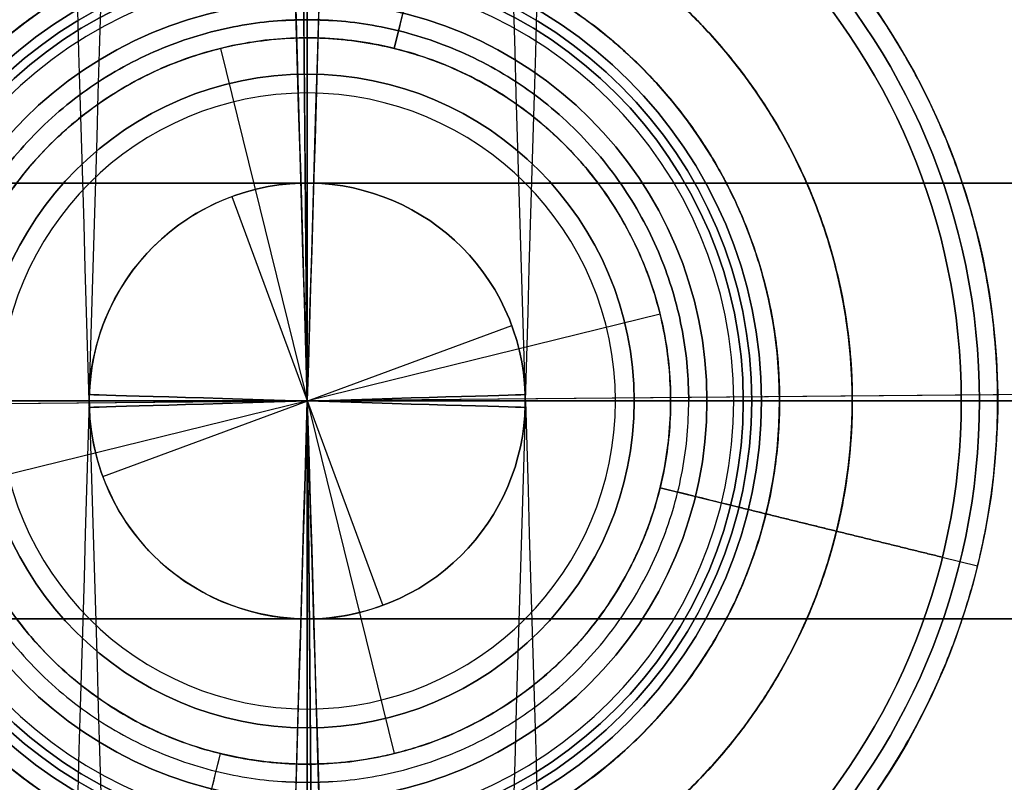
# Model space of a CAD drawing. Header units: millimetres. Extents: x -310 to 310, y -304 to 304.
# Tile 14 of 27: x -4 to 10, y -5 to 5. Entities that reach past the tile are written whole.
import ezdxf

# ---------------------------------------------------------------- set-up
doc = ezdxf.new("R2010")
doc.units = ezdxf.units.MM
doc.layers.add('Default', color=18, linetype='Continuous', true_color=0x000000)

msp = doc.modelspace()

# ---------------------------------------------------------------- linework, layer by layer
at = {"layer": 'Default'}
for p, q in [((0, -60), (0, 60)), ((0, -58, -32), (0, 58, -32)), ((0, 4.241, -1012.091), (0, 7.5, -1012.775)), ((0, 7.5, -32), (0, -7.5, -32)), ((1.195, 4.855, -1026.275), (1.792, 7.283, -1026.275)), ((0, 4.5, -924.172), (0, 6.5, -925.327)), ((0, 4.5, -146.172), (0, 6.5, -145.018)), ((0, -5.25, -1062.275), (0, 5.25, -1062.275)), ((0, -5.25, -1063.277), (0, 5.25, -1063.277)), ((-1.195, 4.855, -1062.275), (1.195, -4.855, -1062.275)), ((0, -4.241, -58.184), (0, 4.241, -58.184)), ((-1.041, 2.814, -146.172), (1.041, -2.814, -146.172)), ((4.855, 1.195, -1062.275), (-4.855, -1.195, -1062.275)), ((-2.814, -1.041, -146.172), (2.814, 1.041, -146.172)), ((2.835, 0.982, -146.172), (2.835, 0.982, -924.172)), ((60, 0), (-60, 0)), ((-58, 0, -32), (58, 0, -32)), ((-7.5, 0, -32), (7.5, 0, -32)), ((5.25, 0, -1062.275), (-5.25, 0, -1062.275)), ((-4.241, 0, -58.184), (4.241, 0, -58.184)), ((4.241, 0, -1012.091), (7.5, 0, -1012.775)), ((4.5, 0, -146.172), (6.5, 0, -145.018)), ((6, 0, -939.172), (6.5, 0, -938.672)), ((6, 0, -131.172), (6.5, 0, -131.672)), ((5.25, 0, -1063.277), (-5.25, 0, -1063.277)), ((4.5, 0, -924.172), (6.5, 0, -925.327)), ((-2.835, -0.982, -146.172), (-2.835, -0.982, -924.172)), ((4.855, -1.195, -1026.275), (7.283, -1.792, -1026.275)), ((8.739, -2.151, -1056.275), (9.225, -2.27, -1055.775)), ((8.739, -2.151, -1031.275), (9.225, -2.27, -1031.775)), ((0, -4.241, -1012.091), (0, -7.5, -1012.775)), ((0, -4.5, -924.172), (0, -6.5, -925.327)), ((0, -4.5, -146.172), (0, -6.5, -145.018)), ((-1.792, -7.283, -1026.275), (-1.195, -4.855, -1026.275))]:
    msp.add_line(p, q, dxfattribs=at)
at = {"layer": 'Default', "extrusion": (0, 0, -1)}
for centre, radius in [((0, 0, 1031.775), 9.5), ((0, 0, 1031.525), 9.25), ((0, 0, 1031.275), 9), ((0, 0, 131.422), 6.25), ((0, 0, 1056.275), 6.116), ((0, 0, 131.172), 6), ((0, 0, 1012.433), 5.87), ((0, 0, 924.75), 5.5), ((0, 0, 924.172), 4.5), ((0, 0, 1012.091), 4.241)]:
    msp.add_circle(centre, radius, dxfattribs=at)
at = {"layer": 'Default'}
for centre, radius in [((0, 0, -1056.025), 9.25), ((0, 0, -1056.275), 9), ((0, 0, -938.922), 6.25), ((0, 0, -1031.275), 6.116), ((0, 0, -939.172), 6), ((0, 0, -145.595), 5.5), ((0, 0, -146.172), 4.5)]:
    msp.add_circle(centre, radius, dxfattribs=at)
at = {"layer": 'Default', "extrusion": (0, 0, -1)}
for centre, radius, start, end in [((0, 0, 1259.678), 294, 86.3189, 266.3189), ((0, 0, 1189.973), 292.217, 86.3189, 266.3189), ((0, 0, 1264.695), 294, 86.3189, 266.3189), ((0, 0, 1120.408), 285.785, 86.3189, 266.3189), ((0, 0, 1264.695), 294, 266.3189, 86.3189), ((0, 0, 1269.713), 294, 266.3189, 86.3189), ((0, 0, 1120.268), 289.782, 266.3189, 86.3189), ((0, 0, 1195.113), 288.394, 266.3189, 86.3189), ((0, 0, 1072.287), 245.039, 86.3189, 266.3189), ((0, 0, 1076.265), 244.621, 86.3189, 266.3189), ((0, 0, 1072.287), 245.039, 266.3189, 86.3189), ((0, 0, 1156.864), 172.481, 89.4862, 269.4862), ((0, 0, 1156.864), 172.481, 269.4862, 89.4862), ((0, 0, 1196.428), 169.02, 89.4862, 269.4862), ((0, 0, 1196.428), 169.02, 269.4862, 89.4862), ((0, 0, 1151.428), 167.5, 89.4862, 269.4862), ((0, 0, 1156.428), 167.5, 89.4862, 269.4862), ((0, 0, 1156.428), 167.5, 269.4862, 89.4862), ((0, 0, 1151.428), 167.5, 269.4862, 89.4862), ((0, 0, 1156.428), 162, 89.4862, 269.4862), ((0, 0, 1151.428), 162, 89.4862, 269.4862), ((0, 0, 1151.428), 162, 269.4862, 89.4862), ((0, 0, 1156.428), 162, 269.4862, 89.4862), ((0, 0, 1060.697), 134.772, 86.3189, 266.3189), ((0, 0, 1064.695), 134.542, 86.3189, 266.3189), ((0, 0, 1060.697), 134.772, 266.3189, 86.3189), ((0, 0, 1236.389), 134.155, 89.4862, 179.4862), ((0, 0, 1064.695), 134.542, 266.3189, 86.3189), ((0, 0, 1236.389), 134.155, 359.4862, 89.4862), ((0, 0, 1231.513), 133.048, 89.4862, 179.4862), ((0, 0, 1108.791), 128.353, 89.4862, 269.4862), ((0, 0, 1062.678), 94, 270, 90), ((0, 0, 1062.678), 94, 90, 270), ((0, 0, 1062.678), 93, 270, 90), ((0, 0, 1062.678), 93, 90, 270), ((0, 0, 1064.928), 91.75, 270, 90), ((0, 0, 1060.428), 91.75, 270, 90), ((0, 0, 1061.428), 91.75, 270, 90), ((0, 0, 1063.928), 91.75, 270, 90), ((0, 0, 1061.428), 91.75, 90, 270), ((0, 0, 1064.928), 91.75, 90, 270), ((0, 0, 1060.428), 91.75, 90, 270), ((0, 0, 1063.928), 91.75, 90, 270), ((0, 0, 1063.245), 90.636, 270, 90), ((0, 0, 1063.245), 90.636, 90, 270), ((0, 0, 1062.678), 90.5, 270, 90), ((0, 0, 1062.678), 90.5, 90, 270), ((0, 0, 1062.678), 89.5, 270, 90), ((0, 0, 1062.678), 89.5, 90, 270), ((0, 0, 1054.678), 77.5, 86.3189, 266.3189), ((0, 0, 1058.656), 77.082, 86.3189, 266.3189), ((0, 0, 1063.279), 79.343, 270, 90), ((0, 0, 1064.278), 79.291, 270, 90), ((0, 0, 1063.279), 79.343, 90, 270), ((0, 0, 1064.278), 79.291, 90, 270), ((0, 0, 1054.678), 77.5, 266.3189, 86.3189), ((0, 0, 1054.283), 76.5, 270, 90), ((0, 0, 1057.283), 76.5, 270, 90), ((0, 0, 1054.283), 76.5, 90, 270), ((0, 0, 1057.283), 76.5, 90, 270), ((0, 0, 1051.103), 75.84, 270, 90), ((0, 0, 1054.283), 75.5, 270, 90), ((0, 0, 1057.283), 75.5, 270, 90), ((0, 0, 1060.283), 75.5, 270, 90), ((0, 0, 1054.283), 75.5, 90, 270), ((0, 0, 1060.283), 75.5, 90, 270), ((0, 0, 1057.283), 75.5, 90, 270), ((0, 0, 1051.5), 74.923, 270, 90), ((0, 0, 1093.314), 70.594, 89.4862, 269.4862), ((0, 0, 1093.314), 70.594, 269.4862, 89.4862), ((0, 0, 1098.3), 69.882, 89.4862, 269.4862), ((0, 0, 1098.3), 69.882, 269.4862, 89.4862), ((0, 0, 1050.428), 64.75, 270, 90), ((0, 0, 1051.428), 64.75, 270, 90), ((0, 0, 1050.428), 64.75, 90, 270), ((0, 0, 1051.428), 64.75, 90, 270), ((0, 0, 1042.124), 63.384, 270, 90), ((0, 0, 1043.12), 63.297, 270, 90), ((0, 0, 1089.806), 57.5, 89.4862, 269.4862), ((0, 0, 1089.806), 57.5, 269.4862, 89.4862), ((0, 0, 1094.635), 56.206, 89.4862, 269.4862), ((0, 0, 1094.635), 56.206, 269.4862, 89.4862), ((0, 0, 1075.443), 50.829, 89.4862, 269.4862), ((0, 0, 1067.972), 50.044, 89.4862, 269.4862), ((0, 0, 1067.136), 50, 89.4862, 269.4862), ((0, 0, 1067.972), 50.044, 269.4862, 89.4862), ((0, 0, 1067.136), 50, 269.4862, 89.4862), ((0, 0, 1075.966), 45.856, 269.4862, 89.4862), ((0, 0, 1051.428), 45.793, 90, 270), ((0, 0, 1068.495), 45.071, 89.4862, 269.4862), ((0, 0, 1068.495), 45.071, 269.4862, 89.4862), ((0, 0, 1051.685), 44.812, 0, 90), ((0, 0, 1051.685), 44.812, 90, 180), ((0, 0, 1050.813), 44.322, 0, 90), ((0, 0, 1050.813), 44.322, 90, 180), ((0, 0, 1040.432), 44.043, 270, 90), ((0, 0, 1041.428), 43.956, 270, 90), ((0, 0, 1040.428), 43.956, 270, 90), ((0, 0, 1040.428), 43.956, 90, 270), ((0, 0, 1041.428), 43.414, 270, 90), ((0, 0, 1040.428), 43.414, 270, 90), ((0, 0, 1041.428), 43.414, 90, 270), ((0, 0, 1040.721), 42.707, 270, 90), ((0, 0, 1040.721), 42.707, 90, 270), ((0, 0, 1045.928), 37.5, 270, 90), ((0, 0, 1055.775), 9.5, 13.8261, 193.8261), ((0, 0, 938.672), 6.5, 180, 90), ((0, 0, 145.018), 6.5, 180, 90), ((0, 0, 536.172), 3, 70.8969, 250.8969), ((0, 0, 536.172), 3, 250.8969, 70.8969), ((0, 0, 1055.775), 9.5, 193.8261, 13.8261), ((0, 0, 1050.813), 44.322, 180, 270), ((0, 0, 1051.685), 44.812, 180, 270), ((0, 0, 1051.685), 44.812, 270, 0), ((0, 0, 1050.813), 44.322, 270, 0)]:
    msp.add_arc(centre, radius, start, end, dxfattribs=at)
at = {"layer": 'Default'}
for centre, radius, start, end in [((0, 0, -1259.678), 294.651, 273.6811, 93.6811), ((0, 0, -1259.678), 294.651, 93.6811, 273.6811), ((0, 0, -1269.713), 294, 273.6811, 93.6811), ((0, 0, -1259.678), 294, 93.6811, 273.6811), ((0, 0, -1269.817), 291.002, 273.6811, 93.6811), ((0, 0, -1269.817), 291.002, 93.6811, 273.6811), ((0, 0, -1120.268), 289.782, 273.6811, 93.6811), ((0, 0, -1120.408), 285.785, 93.6811, 273.6811), ((0, 0, -1076.265), 244.621, 93.6811, 273.6811), ((0, 0, -1156.428), 172.5, 90.5138, 270.5138), ((0, 0, -1156.428), 172.5, 270.5138, 90.5138), ((0, 0, -1176.646), 170.75, 270.5138, 90.5138), ((0, 0, -1176.21), 165.769, 90.5138, 270.5138), ((0, 0, -1195.992), 164.039, 90.5138, 270.5138), ((0, 0, -1195.992), 164.039, 270.5138, 90.5138), ((0, 0, -1147.428), 158, 90.5138, 270.5138), ((0, 0, -1147.428), 158, 270.5138, 90.5138), ((0, 0, -1147.428), 153, 90.5138, 270.5138), ((0, 0, -1147.428), 153, 90.5138, 270.5138), ((0, 0, -1147.428), 153, 270.5138, 90.5138), ((0, 0, -1147.428), 153, 270.5138, 90.5138), ((0, 0, -1231.513), 133.048, 90.5138, 180.5138), ((0, 0, -1108.791), 128.353, 90.5138, 270.5138), ((0, 0, -1113.62), 127.059, 90.5138, 270.5138), ((0, 0, -1113.62), 127.059, 270.5138, 90.5138), ((0, 0, -1063.926), 91.685, 90, 270), ((0, 0, -1064.925), 91.632, 90, 270), ((0, 0, -1063.926), 91.685, 270, 90), ((0, 0, -1064.925), 91.632, 270, 90), ((0, 0, -1063.699), 89.745, 90, 270), ((0, 0, -1063.699), 89.745, 270, 90), ((0, 0, -1056.667), 77.291, 93.6811, 273.6811), ((0, 0, -1058.656), 77.082, 93.6811, 273.6811), ((0, 0, -1060.283), 76.5, 90, 270), ((0, 0, -1060.283), 76.5, 270, 90), ((0, 0, -1051.103), 75.84, 270, 90), ((0, 0, -1060.283), 75.5, 90, 270), ((0, 0, -1060.283), 75.5, 270, 90), ((0, 0, -1051.5), 74.923, 270, 90), ((0, 0, -1042.124), 63.384, 270, 90), ((0, 0, -1043.12), 63.297, 270, 90), ((0, 0, -30), 60, 0, 180), ((0, 0, -32), 58, 0, 180), ((0, 0, -1082.915), 51.614, 90.5138, 270.5138), ((0, 0, -1082.915), 51.614, 270.5138, 90.5138), ((0, 0, -1083.437), 46.642, 90.5138, 270.5138), ((0, 0, -1083.437), 46.642, 270.5138, 90.5138), ((0, 0, -1051.428), 45.793, 90, 270), ((0, 0, -1050.428), 45.793, 90, 270), ((0, 0, -1051.428), 45.793, 90, 270), ((0, 0, -1050.428), 45.793, 90, 270), ((0, 0, -1050.428), 45.793, 270, 90), ((0, 0, -1050.428), 45.793, 270, 90), ((0, 0, -1051.428), 45.793, 270, 90), ((0, 0, -1067.136), 45, 90.5138, 270.5138), ((0, 0, -1067.136), 45, 90.5138, 270.5138), ((0, 0, -1067.136), 45, 270.5138, 90.5138), ((0, 0, -1040.432), 44.043, 270, 90), ((0, 0, -1041.428), 43.956, 270, 90), ((0, 0, -1040.428), 43.414, 270, 90), ((0, 0, -1046.635), 38.207, 90, 270), ((0, 0, -1046.635), 38.207, 270, 90), ((0, 0, -1045.928), 37.5, 270, 90), ((0, 0, -1012.775), 7.5, 76.1739, 180), ((0, 0, -1012.775), 7.5, 180, 76.1739), ((0, 0, -925.327), 6.5, 180, 90), ((0, 0, -131.672), 6.5, 180, 90), ((0, 0, -58.184), 4.241, 90, 270), ((0, 0, -58.184), 4.241, 270, 90), ((0, 0, -146.172), 3, 289.1031, 109.1031), ((0, 0, -924.172), 3, 289.1031, 109.1031), ((0, 0, -146.172), 3, 109.1031, 289.1031), ((0, 0, -924.172), 3, 109.1031, 289.1031), ((0, 0, -1231.513), 133.048, 270.5138, 0.5138), ((0, 0, -1236.389), 134.155, 270.5138, 0.5138), ((0, 0, -30), 60, 180, 0), ((0, 0, -32), 58, 180, 0), ((0, 0, -1236.389), 134.155, 180.5138, 270.5138), ((0, 0, -1231.513), 133.048, 180.5138, 270.5138)]:
    msp.add_arc(centre, radius, start, end, dxfattribs=at)
at = {"layer": 'Default', "extrusion": (0.99996, 0.008967, -3.66866e-16)}
for start, end in [(270, 282.792509), (257.207491, 270)]:
    msp.add_arc((0, -645.547), 605.881, start, end, dxfattribs=at)
at = {"layer": 'Default', "extrusion": (-0.99996, -0.008967, 3.66923e-16)}
for start, end in [(257.207491, 270), (270, 282.792509)]:
    msp.add_arc((0, -645.547), 600.881, start, end, dxfattribs=at)
at = {"layer": 'Default', "extrusion": (-1, 0, 0)}
for centre, radius, start, end in [((0, -972.053), 91.375, 240.63178, 266.70623), ((0, -29.875), 28.625, 254.8107, 261.4801), ((0, -93.5), 3, 90, 270), ((0, -93.5), 3, 270, 90), ((0, -29.875), 28.625, 278.5199, 285.1893), ((0, -972.053), 91.375, 273.29377, 299.36822)]:
    msp.add_arc(centre, radius, start, end, dxfattribs=at)
at = {"layer": 'Default', "extrusion": (0.999564, 0.029511, 1.3541e-15)}
msp.add_arc((0, -956.672), 29, 270, 75.5225, dxfattribs=at)
at = {"layer": 'Default', "extrusion": (-0.999564, 0.029511, -1.32532e-15)}
msp.add_arc((0, -113.672), 29, 90, 255.5225, dxfattribs=at)
at = {"layer": 'Default', "extrusion": (-0.999564, 0.029511, 0)}
for centre, start, end in [((0, -113.672, 3), 89.8048, 255.8765), ((0, -113.672, -3), 90.1952, 255.8765), ((0, -956.672, 3), 270.1952, 75.8765), ((0, -956.672, -3), 269.8048, 75.8765)]:
    msp.add_arc(centre, 26, start, end, dxfattribs=at)
at = {"layer": 'Default', "extrusion": (0.999564, 0.029511, 0)}
for centre, start, end in [((0, -956.672, 3), 269.8048, 75.8765), ((0, -956.672, -3), 270.1952, 75.8765), ((0, -113.672, 3), 90.1952, 255.8765), ((0, -113.672, -3), 89.8048, 255.8765)]:
    msp.add_arc(centre, 26, start, end, dxfattribs=at)
at = {"layer": 'Default', "extrusion": (-0.999564, -0.029511, 2.8737e-16)}
msp.add_arc((0, -956.672), 23, 109.9323, 270, dxfattribs=at)
at = {"layer": 'Default', "extrusion": (0.999564, -0.029511, -1.8847e-16)}
msp.add_arc((0, -113.672), 23, 289.9323, 90, dxfattribs=at)
at = {"layer": 'Default', "extrusion": (0.971025, -0.238976, -3.6947e-15)}
msp.add_arc((0, -1036.275), 7.9, 39.2652, 50.7348, dxfattribs=at)
at = {"layer": 'Default', "extrusion": (-0.971025, 0.238976, -3.8584e-13)}
msp.add_arc((0, -1051.275), 7.9, 219.2652, 230.7348, dxfattribs=at)
at = {"layer": 'Default', "extrusion": (0, -1, 0)}
for centre, radius, start, end in [((0, -999.775, -3), 23, 0, 180), ((0, -70.5, -3), 23, 180, 360), ((0, -999.775, -3), 23, 287.3893, 0), ((0, -70.5, -3), 23, 360, 72.6107), ((0, -70.5), 26, 180, 0), ((0, -972.053), 91.375, 273.29377, 299.36822), ((0, -999.775), 20, 292.0243, 0), ((0, -70.5), 26, 0, 73.2341), ((0, -70.5), 20, 360, 67.9757), ((0, -999.775), 26, 0, 180), ((0, -972.053), 90.375, 273.33026, 299.36822), ((0, -999.775), 26, 286.7659, 0), ((0, -999.775, 3), 23, 0, 180), ((0, -70.5, 3), 23, 180, 360), ((0, -999.775, 3), 23, 287.3893, 0), ((0, -70.5, 3), 23, 360, 72.6107)]:
    msp.add_arc(centre, radius, start, end, dxfattribs=at)
at = {"layer": 'Default', "extrusion": (1, 0, 0)}
for start, end in [(270, 90), (90, 270)]:
    msp.add_arc((0, -976.775), 3, start, end, dxfattribs=at)
at = {"layer": 'Default', "extrusion": (-0.008967, 0.99996, 2.59857e-15)}
msp.add_arc((0, -645.547), 605.881, 257.207491, 270, dxfattribs=at)
at = {"layer": 'Default', "extrusion": (-0.008967, 0.99996, -2.56064e-15)}
msp.add_arc((0, -645.547), 600.881, 257.207491, 270, dxfattribs=at)
at = {"layer": 'Default', "extrusion": (-0.008967, 0.99996, 1.25499e-15)}
msp.add_arc((0, -645.547), 605.881, 270, 282.792509, dxfattribs=at)
at = {"layer": 'Default', "extrusion": (0.029511, 0.999564, -7.22438e-18)}
msp.add_arc((0, -87.672), 3, 270, 90, dxfattribs=at)
at = {"layer": 'Default', "extrusion": (-0.029511, 0.999564, 7.20768e-18)}
msp.add_arc((0, -982.672), 3, 90, 270, dxfattribs=at)
at = {"layer": 'Default', "extrusion": (0, 1, 0)}
for centre, radius, start, end in [((0, -29.875), 28.625, 254.8107, 261.4801), ((0, -70.5), 20, 112.0243, 180), ((0, -999.775), 20, 0, 180), ((0, -70.5), 20, 180, 0), ((0, -999.775, 0), 20, 180, 247.9757)]:
    msp.add_arc(centre, radius, start, end, dxfattribs=at)
at = {"layer": 'Default', "extrusion": (-0.008967, 0.99996, 3.2008e-15)}
msp.add_arc((0, -645.547), 600.881, 270, 282.792509, dxfattribs=at)
at = {"layer": 'Default', "extrusion": (-0.029511, 0.999564, 7.22438e-18)}
msp.add_arc((0, -87.672), 3, 270, 90, dxfattribs=at)
at = {"layer": 'Default', "extrusion": (-0.999564, 0.029511, -1.35192e-15)}
msp.add_arc((0, -956.672), 29, 270, 75.5225, dxfattribs=at)
at = {"layer": 'Default', "extrusion": (0.999564, -0.029511, -2.8737e-16)}
msp.add_arc((0, -956.672), 23, 109.9323, 270, dxfattribs=at)
at = {"layer": 'Default', "extrusion": (0.029511, 0.999564, -7.24171e-18)}
msp.add_arc((0, -982.672), 3, 90, 270, dxfattribs=at)
at = {"layer": 'Default', "extrusion": (-0.999564, -0.029511, 1.8847e-16)}
msp.add_arc((0, -113.672), 23, 289.9323, 90, dxfattribs=at)
at = {"layer": 'Default', "extrusion": (0.999564, 0.029511, 1.32358e-15)}
msp.add_arc((0, -113.672), 29, 90, 255.5225, dxfattribs=at)
at = {"layer": 'Default', "extrusion": (0.238976, 0.971025, -4.03169e-13)}
msp.add_arc((0, -1051.275), 7.9, 219.2652, 230.7348, dxfattribs=at)
at = {"layer": 'Default', "extrusion": (-0.238976, -0.971025, 0)}
msp.add_arc((0, -1036.275), 7.9, 39.2652, 50.7348, dxfattribs=at)
at = {"layer": 'Default', "extrusion": (0.971025, -0.238976, 3.8584e-13)}
msp.add_arc((0, -1051.275), 7.9, 219.2652, 230.7348, dxfattribs=at)
at = {"layer": 'Default', "extrusion": (-0.971025, 0.238976, 0)}
msp.add_arc((0, -1036.275), 7.9, 39.2652, 50.7348, dxfattribs=at)
at = {"layer": 'Default'}
for points, weights, knots in [([(-60, 0), (-60, 60), (0, 60), (60, 60), (60, 0), (60, -60), (0, -60), (-60, -60), (-60, 0)], [1, 0.707106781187, 1, 0.707106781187, 1, 0.707106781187, 1, 0.707106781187, 1], [0, 0, 0, 94.24778, 94.24778, 188.495559, 188.495559, 282.743339, 282.743339, 376.991118, 376.991118, 376.991118]), ([(-60, 0, -15), (-60, 60, -15), (0, 60, -15), (60, 60, -15), (60, 0, -15), (60, -60, -15), (0, -60, -15), (-60, -60, -15), (-60, 0, -15)], [1, 0.707106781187, 1, 0.707106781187, 1, 0.707106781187, 1, 0.707106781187, 1], [0, 0, 0, 94.24778, 94.24778, 188.495559, 188.495559, 282.743339, 282.743339, 376.991118, 376.991118, 376.991118]), ([(-9.225, 2.27, -1043.775), (-6.954, 11.495, -1043.775), (2.27, 9.225, -1043.775), (11.495, 6.954, -1043.775), (9.225, -2.27, -1043.775), (6.954, -11.495, -1043.775), (-2.27, -9.225, -1043.775), (-11.495, -6.954, -1043.775), (-9.225, 2.27, -1043.775)], [1, 0.707106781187, 1, 0.707106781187, 1, 0.707106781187, 1, 0.707106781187, 1], [0, 0, 0, 14.922565, 14.922565, 29.84513, 29.84513, 44.767695, 44.767695, 59.69026, 59.69026, 59.69026]), ([(1.792, 7.283, -1026.275), (9.075, 5.49, -1026.275), (7.283, -1.792, -1026.275), (5.49, -9.075, -1026.275), (-1.792, -7.283, -1026.275), (-9.075, -5.49, -1026.275), (-7.283, 1.792, -1026.275), (-5.49, 9.075, -1026.275), (1.792, 7.283, -1026.275)], [1, 0.707106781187, 1, 0.707106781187, 1, 0.707106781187, 1, 0.707106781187, 1], [0, 0, 0, 11.780972, 11.780972, 23.561945, 23.561945, 35.342917, 35.342917, 47.12389, 47.12389, 47.12389]), ([(0, -7.5, -32), (7.5, -7.5, -32), (7.5, 0, -32), (7.5, 7.5, -32), (0, 7.5, -32), (-7.5, 7.5, -32), (-7.5, 0, -32), (-7.5, -7.5, -32), (0, -7.5, -32)], [1, 0.707106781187, 1, 0.707106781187, 1, 0.707106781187, 1, 0.707106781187, 1], [0, 0, 0, 11.780972, 11.780972, 23.561945, 23.561945, 35.342917, 35.342917, 47.12389, 47.12389, 47.12389]), ([(0, 7.5, -57.5), (-7.5, 7.5, -57.5), (-7.5, 0, -57.5), (-7.5, -7.5, -57.5), (0, -7.5, -57.5)], [1, 0.707106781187, 1, 0.707106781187, 1], [23.561945, 23.561945, 23.561945, 35.342917, 35.342917, 47.12389, 47.12389, 47.12389]), ([(0, -7.5, -44.75), (7.5, -7.5, -44.75), (7.5, 0, -44.75), (7.5, 7.5, -44.75), (0, 7.5, -44.75), (-7.5, 7.5, -44.75), (-7.5, 0, -44.75), (-7.5, -7.5, -44.75), (0, -7.5, -44.75)], [1, 0.707106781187, 1, 0.707106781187, 1, 0.707106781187, 1, 0.707106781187, 1], [0, 0, 0, 11.780972, 11.780972, 23.561945, 23.561945, 35.342917, 35.342917, 47.12389, 47.12389, 47.12389]), ([(0, -7.5, -57.5), (7.5, -7.5, -57.5), (7.5, 0, -57.5), (7.5, 7.5, -57.5), (0, 7.5, -57.5)], [1, 0.707106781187, 1, 0.707106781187, 1], [0, 0, 0, 11.780972, 11.780972, 23.561945, 23.561945, 23.561945]), ([(-3.273, 5.616, -138.345), (-6.5, 3.735, -138.345), (-6.5, 0, -138.345), (-6.5, -3.735, -138.345), (-3.273, -5.616, -138.345)], [0.867884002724, 0.807742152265, 1, 0.807743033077, 0.86788345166], [3.508121, 3.508121, 3.508121, 10.210176, 10.210176, 16.912201, 16.912201, 16.912201]), ([(3.273, 5.616, -932), (6.5, 3.735, -932), (6.5, 0, -932), (6.5, -3.735, -932), (3.273, -5.616, -932)], [0.867884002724, 0.807742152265, 1, 0.807743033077, 0.86788345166], [3.508121, 3.508121, 3.508121, 10.210176, 10.210176, 16.912201, 16.912201, 16.912201]), ([(-3.599, -5.413, -932), (-6.5, -3.484, -932), (-6.5, 0, -932), (-6.5, 3.484, -932), (-3.599, 5.413, -932)], [0.862032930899, 0.81831420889, 1, 0.818316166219, 0.862031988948], [24.297012, 24.297012, 24.297012, 30.630528, 30.630528, 36.963976, 36.963976, 36.963976]), ([(3.599, -5.413, -138.345), (6.5, -3.484, -138.345), (6.5, 0, -138.345), (6.5, 3.484, -138.345), (3.599, 5.413, -138.345)], [0.862032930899, 0.81831420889, 1, 0.818316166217, 0.862031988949], [24.297012, 24.297012, 24.297012, 30.630528, 30.630528, 36.963976, 36.963976, 36.963976]), ([(5.25, 0, -1063.277), (5.25, 5.25, -1063.277), (0, 5.25, -1063.277), (-5.25, 5.25, -1063.277), (-5.25, 0, -1063.277)], [1, 0.707106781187, 1, 0.707106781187, 1], [24.740042, 24.740042, 24.740042, 32.986723, 32.986723, 41.233404, 41.233404, 41.233404]), ([(1.195, -4.855, -1062.275), (-3.66, -6.05, -1062.275), (-4.855, -1.195, -1062.275), (-6.05, 3.66, -1062.275), (-1.195, 4.855, -1062.275), (3.66, 6.05, -1062.275), (4.855, 1.195, -1062.275), (6.05, -3.66, -1062.275), (1.195, -4.855, -1062.275)], [1, 0.707106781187, 1, 0.707106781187, 1, 0.707106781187, 1, 0.707106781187, 1], [0, 0, 0, 7.853982, 7.853982, 15.707963, 15.707963, 23.561945, 23.561945, 31.415927, 31.415927, 31.415927]), ([(1.195, -4.855, -1059.833), (-3.66, -6.05, -1059.833), (-4.855, -1.195, -1059.833), (-6.05, 3.66, -1059.833), (-1.195, 4.855, -1059.833), (3.66, 6.05, -1059.833), (4.855, 1.195, -1059.833), (6.05, -3.66, -1059.833), (1.195, -4.855, -1059.833)], [1, 0.707106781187, 1, 0.707106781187, 1, 0.707106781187, 1, 0.707106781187, 1], [0, 0, 0, 7.853982, 7.853982, 15.707963, 15.707963, 23.561945, 23.561945, 31.415927, 31.415927, 31.415927]), ([(1.195, 4.855, -1030.159), (-3.66, 6.05, -1030.159), (-4.855, 1.195, -1030.159), (-6.05, -3.66, -1030.159), (-1.195, -4.855, -1030.159), (3.66, -6.05, -1030.159), (4.855, -1.195, -1030.159), (6.05, 3.66, -1030.159), (1.195, 4.855, -1030.159)], [1, 0.707106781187, 1, 0.707106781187, 1, 0.707106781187, 1, 0.707106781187, 1], [0, 0, 0, 7.853982, 7.853982, 15.707963, 15.707963, 23.561945, 23.561945, 31.415927, 31.415927, 31.415927]), ([(1.195, 4.855, -1026.275), (-3.66, 6.05, -1026.275), (-4.855, 1.195, -1026.275), (-6.05, -3.66, -1026.275), (-1.195, -4.855, -1026.275), (3.66, -6.05, -1026.275), (4.855, -1.195, -1026.275), (6.05, 3.66, -1026.275), (1.195, 4.855, -1026.275)], [1, 0.707106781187, 1, 0.707106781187, 1, 0.707106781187, 1, 0.707106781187, 1], [0, 0, 0, 7.853982, 7.853982, 15.707963, 15.707963, 23.561945, 23.561945, 31.415927, 31.415927, 31.415927]), ([(1.195, 4.855, -1028.217), (-3.66, 6.05, -1028.217), (-4.855, 1.195, -1028.217), (-6.05, -3.66, -1028.217), (-1.195, -4.855, -1028.217), (3.66, -6.05, -1028.217), (4.855, -1.195, -1028.217), (6.05, 3.66, -1028.217), (1.195, 4.855, -1028.217)], [1, 0.707106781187, 1, 0.707106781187, 1, 0.707106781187, 1, 0.707106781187, 1], [0, 0, 0, 7.853982, 7.853982, 15.707963, 15.707963, 23.561945, 23.561945, 31.415927, 31.415927, 31.415927]), ([(-4.855, 1.195, -1057.392), (-3.66, 6.05, -1057.392), (1.195, 4.855, -1057.392), (6.05, 3.66, -1057.392), (4.855, -1.195, -1057.392), (4.132, -4.132, -1057.392), (1.195, -4.855, -1057.392)], [1, 0.707106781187, 1, 0.707106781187, 1, 0.799617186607, 0.873418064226], [0, 0, 0, 7.853982, 7.853982, 15.707963, 15.707963, 21.081263, 21.081263, 21.081263]), ([(1.195, -4.855, -1057.392), (0, -5.149, -1057.392), (-1.195, -4.855, -1057.392), (-6.05, -3.66, -1057.392), (-4.855, 1.195, -1057.392)], [0.873418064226, 0.90748959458, 1, 0.707106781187, 1], [21.081263, 21.081263, 21.081263, 23.561945, 23.561945, 31.415927, 31.415927, 31.415927]), ([(-5.25, 0, -1063.277), (-5.25, -5.25, -1063.277), (0, -5.25, -1063.277), (5.25, -5.25, -1063.277), (5.25, 0, -1063.277)], [1, 0.707106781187, 1, 0.707106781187, 1], [8.246681, 8.246681, 8.246681, 16.493361, 16.493361, 24.740042, 24.740042, 24.740042]), ([(7.157, -2.242, -1019.525), (5.05, -8.967, -1019.525), (-1.792, -7.283, -1019.525), (-5.894, -6.273, -1019.525), (-7.157, -2.242, -1019.525)], [0.975632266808, 0.719844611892, 1, 0.810834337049, 0.866014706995], [12.293323, 12.293323, 12.293323, 23.561945, 23.561945, 31.170709, 31.170709, 31.170709])]:
    msp.add_rational_spline(points, weights, degree=2, knots=knots, dxfattribs=at)
for points, weights in [([(-7.157, 2.242, -1019.525), (-5.05, 8.967, -1019.525), (1.792, 7.283, -1019.525)], [0.975632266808, 0.719844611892, 1]), ([(1.792, 7.283, -1019.525), (5.894, 6.273, -1019.525), (7.157, 2.242, -1019.525)], [1, 0.810834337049, 0.866014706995]), ([(0, 6.5, -925.327), (-6.5, 6.5, -925.327), (-6.5, 0, -925.327)], [1, 0.707106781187, 1]), ([(0, 6.5, -131.672), (-6.5, 6.5, -131.672), (-6.5, 0, -131.672)], [1, 0.707106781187, 1]), ([(0, 6.5, -938.672), (6.5, 6.5, -938.672), (6.5, 0, -938.672)], [1, 0.707106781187, 1]), ([(0, 6.5, -145.018), (6.5, 6.5, -145.018), (6.5, 0, -145.018)], [1, 0.707106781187, 1]), ([(-5.25, 0, -1062.275), (-5.25, 5.25, -1062.275), (0, 5.25, -1062.275)], [1, 0.707106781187, 1]), ([(0, 5.25, -1062.275), (5.25, 5.25, -1062.275), (5.25, 0, -1062.275)], [1, 0.707106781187, 1]), ([(-5.25, 0, -1062.275), (-5.25, -5.25, -1062.275), (0, -5.25, -1062.275)], [1, 0.707106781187, 1]), ([(0, -5.25, -1062.275), (5.25, -5.25, -1062.275), (5.25, 0, -1062.275)], [1, 0.707106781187, 1])]:
    msp.add_rational_spline(points, weights, degree=2, dxfattribs=at)
for points in [[(0, 6, -939.172), (0, 0, -939.172), (0, -6, -939.172)], [(0, 6, -131.172), (0, 0, -131.172), (0, -6, -131.172)], [(-1.195, 4.855, -1057.392), (-1.195, 4.855, -1059.833), (-1.195, 4.855, -1062.275)], [(1.195, 4.855, -1030.159), (1.195, 4.855, -1028.217), (1.195, 4.855, -1026.275)], [(0, 4.5, -924.172), (0, 0, -924.172), (0, -4.5, -924.172)], [(0, 4.5, -146.172), (0, 0, -146.172), (0, -4.5, -146.172)], [(0, 4.241, -1012.091), (0, 0, -1012.091), (0, -4.241, -1012.091)], [(0, 3, -924.172), (0, 0, -924.172), (0, -3, -924.172)], [(-0.982, 2.835, -924.172), (-0.982, 2.835, -535.172), (-0.982, 2.835, -146.172)], [(4.855, 1.195, -1057.392), (4.855, 1.195, -1059.833), (4.855, 1.195, -1062.275)], [(6, 0, -131.172), (0, 0, -131.172), (-6, 0, -131.172)], [(-4.5, 0, -146.172), (0, 0, -146.172), (4.5, 0, -146.172)], [(4.241, 0, -1012.091), (0, 0, -1012.091), (-4.241, 0, -1012.091)], [(6.5, 0, -925.327), (6.5, 0, -932), (6.5, 0, -938.672)], [(7.5, 0, -57.5), (7.5, 0, -54.73), (7.5, 0, -51.96)], [(7.5, 0, -45.605), (7.5, 0, -38.803), (7.5, 0, -32)], [(-6, 0, -939.172), (0, 0, -939.172), (6, 0, -939.172)], [(4.5, 0, -924.172), (0, 0, -924.172), (-4.5, 0, -924.172)], [(3, 0, -924.172), (0, 0, -924.172), (-3, 0, -924.172)], [(6.5, 0, -145.018), (6.5, 0, -138.345), (6.5, 0, -131.672)], [(4.855, -1.195, -1030.159), (4.855, -1.195, -1028.217), (4.855, -1.195, -1026.275)], [(5.939, -1.462, -1056.275), (7.339, -1.806, -1056.275), (8.739, -2.151, -1056.275)], [(8.739, -2.151, -1031.275), (7.339, -1.806, -1031.275), (5.939, -1.462, -1031.275)], [(7.283, -1.792, -1012.775), (7.283, -1.792, -1015.907), (7.283, -1.792, -1019.039)], [(7.283, -1.792, -1024.115), (7.283, -1.792, -1025.195), (7.283, -1.792, -1026.275)], [(9.225, -2.27, -1031.775), (9.225, -2.27, -1043.775), (9.225, -2.27, -1055.775)], [(0.982, -2.835, -146.172), (0.982, -2.835, -535.172), (0.982, -2.835, -924.172)], [(-1.195, -4.855, -1030.159), (-1.195, -4.855, -1028.217), (-1.195, -4.855, -1026.275)], [(1.195, -4.855, -1057.392), (1.195, -4.855, -1059.833), (1.195, -4.855, -1062.275)]]:
    msp.add_open_spline(points, degree=2, dxfattribs=at)
for points, knots in [([(7.5, 0, -1024.67), (7.5, 0.199, -1024.67), (7.492, 0.397, -1024.652), (7.461, 0.786, -1024.579), (7.439, 0.976, -1024.525), (7.353, 1.526, -1024.311), (7.272, 1.859, -1024.1), (7.189, 2.138, -1023.829), (7.105, 2.421, -1023.553), (7.021, 2.643, -1023.222), (6.932, 2.864, -1022.665), (6.909, 2.918, -1022.472), (6.879, 2.987, -1022.077), (6.873, 3.003, -1021.876), (6.874, 3, -1021.675), (6.877, 2.993, -1021.238), (6.918, 2.901, -1020.807), (7.044, 2.582, -1020.008), (7.127, 2.354, -1019.635), (7.208, 2.071, -1019.317), (7.286, 1.801, -1019.015), (7.363, 1.477, -1018.756), (7.469, 0.762, -1018.409), (7.5, 0.388, -1018.316), (7.5, 0, -1018.316)], [0, 0, 0, 0, 0.597038, 0.597038, 1.194022, 1.194022, 2.390437, 2.390437, 2.390437, 3.604765, 3.604765, 4.209648, 4.209648, 4.814345, 4.814345, 4.814345, 6.131276, 6.131276, 7.441284, 7.441284, 7.441284, 8.686389, 8.686389, 9.855057, 9.855057, 9.855057, 9.855057]), ([(7.5, 0, -51.96), (7.5, 0.405, -51.96), (7.467, 0.793, -51.858), (7.357, 1.501, -51.499), (7.283, 1.812, -51.249), (7.208, 2.071, -50.958), (7.127, 2.354, -50.64), (7.044, 2.582, -50.267), (6.918, 2.901, -49.468), (6.877, 2.993, -49.037), (6.874, 3, -48.601), (6.873, 3.003, -48.399), (6.879, 2.987, -48.199), (6.909, 2.918, -47.803), (6.932, 2.864, -47.61), (7.021, 2.643, -47.053), (7.105, 2.421, -46.722), (7.189, 2.138, -46.447), (7.272, 1.859, -46.175), (7.353, 1.526, -45.965), (7.439, 0.976, -45.75), (7.461, 0.786, -45.696), (7.492, 0.397, -45.623), (7.5, 0.199, -45.605), (7.5, 0, -45.605)], [0.094265, 0.094265, 0.094265, 0.094265, 1.307491, 1.307491, 2.50555, 2.50555, 2.50555, 3.815558, 3.815558, 5.132489, 5.132489, 5.132489, 5.737186, 5.737186, 6.342069, 6.342069, 7.556397, 7.556397, 7.556397, 8.752812, 8.752812, 9.349796, 9.349796, 9.946834, 9.946834, 9.946834, 9.946834]), ([(7.5, 0, -45.605), (7.5, -0.199, -45.605), (7.492, -0.397, -45.623), (7.461, -0.786, -45.696), (7.439, -0.976, -45.75), (7.353, -1.526, -45.965), (7.272, -1.859, -46.175), (7.189, -2.138, -46.447), (7.105, -2.421, -46.722), (7.021, -2.643, -47.053), (6.932, -2.864, -47.61), (6.909, -2.918, -47.803), (6.879, -2.987, -48.199), (6.873, -3.003, -48.399), (6.874, -3, -48.601), (6.877, -2.993, -49.037), (6.918, -2.901, -49.468), (7.044, -2.582, -50.267), (7.127, -2.354, -50.64), (7.208, -2.071, -50.958), (7.283, -1.812, -51.249), (7.357, -1.501, -51.499), (7.467, -0.793, -51.858), (7.5, -0.405, -51.96), (7.5, 0, -51.96)], [0, 0, 0, 0, 0.597038, 0.597038, 1.194022, 1.194022, 2.390437, 2.390437, 2.390437, 3.604765, 3.604765, 4.209648, 4.209648, 4.814345, 4.814345, 4.814345, 6.131276, 6.131276, 7.441284, 7.441284, 7.441284, 8.639343, 8.639343, 9.852569, 9.852569, 9.852569, 9.852569]), ([(7.5, 0, -1018.316), (7.5, -0.319, -1018.316), (7.479, -0.63, -1018.379), (7.403, -1.246, -1018.624), (7.345, -1.537, -1018.812), (7.283, -1.792, -1019.039), (7.259, -1.891, -1019.126), (7.234, -1.983, -1019.219), (7.208, -2.071, -1019.317), (7.127, -2.354, -1019.635), (7.044, -2.582, -1020.008), (6.918, -2.901, -1020.807), (6.877, -2.993, -1021.238), (6.874, -3, -1021.675), (6.873, -3.003, -1021.876), (6.879, -2.987, -1022.077), (6.909, -2.918, -1022.472), (6.932, -2.864, -1022.665), (7.021, -2.643, -1023.222), (7.105, -2.421, -1023.553), (7.189, -2.138, -1023.829), (7.221, -2.031, -1023.933), (7.252, -1.915, -1024.028), (7.283, -1.792, -1024.115), (7.346, -1.535, -1024.296), (7.402, -1.249, -1024.435), (7.479, -0.64, -1024.623), (7.5, -0.321, -1024.67), (7.5, 0, -1024.67)], [0.094436, 0.094436, 0.094436, 0.094436, 1.054487, 1.054487, 2.09924, 2.09924, 2.09924, 2.50049, 2.50049, 2.50049, 3.810498, 3.810498, 5.127429, 5.127429, 5.127429, 5.732126, 5.732126, 6.337009, 6.337009, 7.551337, 7.551337, 7.551337, 8.01071, 8.01071, 8.01071, 8.975455, 8.975455, 9.940619, 9.940619, 9.940619, 9.940619])]:
    msp.add_open_spline(points, degree=3, knots=knots, dxfattribs=at)
at = {"layer": 'Default', "extrusion": (4.07341e-16, -1, 2.43779e-16)}
msp.add_open_spline([(0, 0, -90.672), (-0.77, 0, -90.672), (-1.512, 0, -90.376), (-2.072, 0, -89.843), (-2.36, 0, -89.568), (-2.59, 0, -89.239), (-2.909, 0, -88.51), (-2.995, 0, -88.117), (-3.001, 0, -87.72), (-3.014, 0, -86.916), (-2.703, 0, -86.141), (-2.139, 0, -85.568), (-1.575, 0, -84.995), (-0.804, 0, -84.672), (0, 0, -84.672)], degree=3, knots=[0.095664, 0.095664, 0.095664, 0.095664, 2.44346, 2.44346, 2.44346, 3.641226, 3.641226, 4.838997, 4.838997, 4.838997, 7.281939, 7.281939, 7.281939, 9.725464, 9.725464, 9.725464, 9.725464], dxfattribs=at)
at = {"layer": 'Default', "extrusion": (1.77039e-19, 1, -1.53113e-19)}
msp.add_open_spline([(0, 0, -84.672), (0.804, 0, -84.672), (1.575, 0, -84.995), (2.139, 0, -85.568), (2.703, 0, -86.141), (3.014, 0, -86.916), (3.001, 0, -87.72), (2.995, 0, -88.117), (2.909, 0, -88.51), (2.59, 0, -89.239), (2.36, 0, -89.568), (2.072, 0, -89.843), (1.512, 0, -90.376), (0.77, 0, -90.672), (0, 0, -90.672)], degree=3, knots=[0, 0, 0, 0, 2.443525, 2.443525, 2.443525, 4.886467, 4.886467, 4.886467, 6.084239, 6.084239, 7.282004, 7.282004, 7.282004, 9.6298, 9.6298, 9.6298, 9.6298], dxfattribs=at)
at = {"layer": 'Default', "extrusion": (1.77039e-19, -1, -1.53113e-19)}
msp.add_open_spline([(0, 0, -985.672), (-0.804, 0, -985.672), (-1.575, 0, -985.35), (-2.139, 0, -984.777), (-2.703, 0, -984.204), (-3.014, 0, -983.429), (-3.001, 0, -982.625), (-2.995, 0, -982.227), (-2.909, 0, -981.834), (-2.59, 0, -981.105), (-2.36, 0, -980.776), (-2.072, 0, -980.501), (-1.512, 0, -979.968), (-0.77, 0, -979.672), (0, 0, -979.672)], degree=3, knots=[0, 0, 0, 0, 2.443525, 2.443525, 2.443525, 4.886467, 4.886467, 4.886467, 6.084239, 6.084239, 7.282004, 7.282004, 7.282004, 9.6298, 9.6298, 9.6298, 9.6298], dxfattribs=at)
at = {"layer": 'Default', "extrusion": (4.07341e-16, 1, 2.43779e-16)}
msp.add_open_spline([(0, 0, -979.672), (0.77, 0, -979.672), (1.512, 0, -979.968), (2.072, 0, -980.501), (2.36, 0, -980.776), (2.59, 0, -981.105), (2.909, 0, -981.834), (2.995, 0, -982.227), (3.001, 0, -982.625), (3.014, 0, -983.429), (2.703, 0, -984.204), (2.139, 0, -984.777), (1.575, 0, -985.35), (0.804, 0, -985.672), (0, 0, -985.672)], degree=3, knots=[0.095664, 0.095664, 0.095664, 0.095664, 2.44346, 2.44346, 2.44346, 3.641226, 3.641226, 4.838997, 4.838997, 4.838997, 7.281939, 7.281939, 7.281939, 9.725464, 9.725464, 9.725464, 9.725464], dxfattribs=at)

doc.saveas('drawing.dxf')
